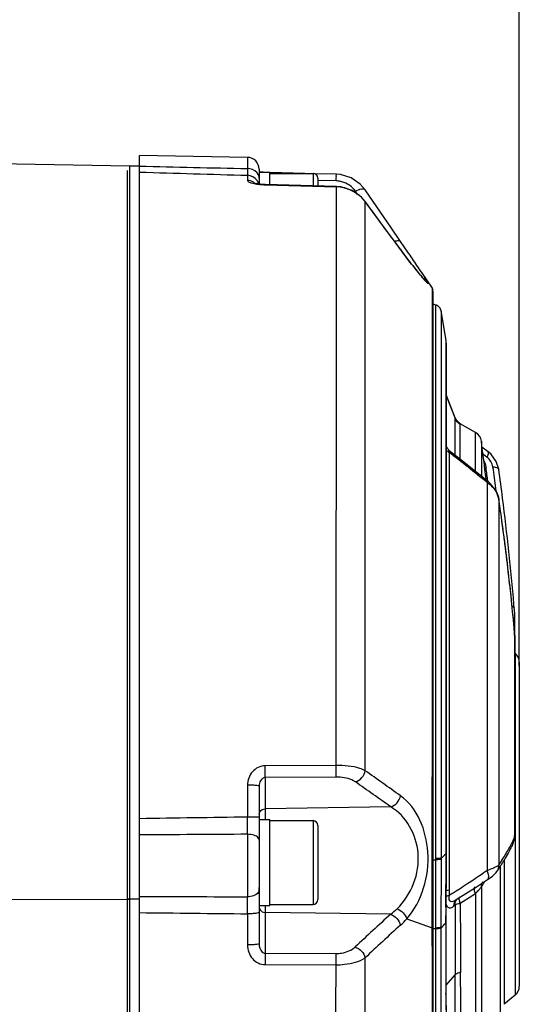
# Model space of a CAD drawing. Header units: millimetres. Extents: x 0 to 4205, y 0 to 2970.
# Tile 19 of 85: x 1271 to 1313, y 2337 to 2419. Entities that reach past the tile are written whole.
import ezdxf

# ---------------------------------------------------------------- set-up
doc = ezdxf.new("R2010")
doc.units = ezdxf.units.MM
doc.header["$LTSCALE"] = 231.275
doc.layers.get('0').update_dxf_attribs({"linetype": 'CONTINUOUS'})
for name, color, linetype in [('204101000011_DXF_DIMENSION', 7, 'CONTINUOUS'), ('304102000049DXF_CONTINUOUS_LINE', 7, 'CONTINUOUS'), ('304102000051DXF_CONTINUOUS_LINE', 7, 'CONTINUOUS'), ('304106000050DXF_CONTINUOUS_LINE', 7, 'CONTINUOUS'), ('501023000050DXF_CONTINUOUS_LINE', 7, 'CONTINUOUS'), ('604007000006DXF_CONTINUOUS_LINE', 7, 'CONTINUOUS')]:
    doc.layers.add(name, color=color, linetype=linetype)
doc.styles.get("Standard").update_dxf_attribs({"font": 'txt', "width": 0.7})
doc.dimstyles.new('DIMSTYLE_2', dxfattribs={"dimtxt": 35, "dimasz": 25, "dimexe": 4, "dimexo": 0.2, "dimgap": 1.75, "dimtad": 1, "dimdec": 1, "dimdsep": 46, "dimtxsty": 'Standard', "dimblk": '_FILLED', "dimblk1": '_FILLED', "dimblk2": '_FILLED', "dimcen": 0.09, "dimclrt": 5, "dimazin": 2, "dimtp": 0.01, "dimtm": 0.01, "dimtfac": 1, "dimtdec": 1, "dimtofl": 0, "dimtmove": 0, "dimatfit": 3, "dimldrblk": '_FILLED', "dimfxl": 0, "dimtolj": 1, "dimarcsym": 0})

# ---------------------------------------------------------------- blocks, each defined once
blk = doc.blocks.new('_FILLED')
at = {"color": 0, "linetype": 'ByBlock'}
blk.add_solid([(0, 0), (-1, 0.17), (-1, -0.17)], dxfattribs=at)
blk = doc.blocks.new('*D3')
at = {"layer": '204101000011_DXF_DIMENSION', "color": 2, "linetype": 'Continuous'}
for p, q in [((1075.791, 2364.189), (1075.791, 2558.723)), ((1312.855, 2364.893), (1312.855, 2558.723)), ((1075.791, 2538.723), (1194.323, 2538.723)), ((1312.855, 2538.723), (1194.323, 2538.723))]:
    blk.add_line(p, q, dxfattribs=at)
at = {"layer": '204101000011_DXF_DIMENSION', "color": 2, "linetype": 'Continuous', "xscale": 25, "yscale": 25, "zscale": 25, "rotation": 180}
blk.add_blockref('_FILLED', (1075.791, 2538.723), dxfattribs=at)
at = {"layer": '204101000011_DXF_DIMENSION', "color": 2, "linetype": 'Continuous', "xscale": 25, "yscale": 25, "zscale": 25}
blk.add_blockref('_FILLED', (1312.855, 2538.723), dxfattribs=at)

msp = doc.modelspace()

# ---------------------------------------------------------------- linework, layer by layer
at = {"layer": '304102000049DXF_CONTINUOUS_LINE', "color": 7, "linetype": 'Continuous'}
for p, q in [((1280.323, 2406.655), (1266.117, 2406.903)), ((1280.323, 2104.035), (1280.323, 2406.654))]:
    msp.add_line(p, q, dxfattribs=at)
at = {"layer": '304102000049DXF_CONTINUOUS_LINE', "color": 9, "linetype": 'Continuous'}
msp.add_line((1259.996, 2345.351), (1280.323, 2345.392), dxfattribs=at)
at = {"layer": '304102000051DXF_CONTINUOUS_LINE', "color": 7, "linetype": 'Continuous'}
for p, q in [((1281.123, 2344.27), (1281.123, 2407.554)), ((1290.14, 2407.397), (1281.123, 2407.554)), ((1291.123, 2406.397), (1291.123, 2405.167)), ((1291.377, 2406.158), (1291.123, 2406.172)), ((1291.468, 2406.154), (1291.377, 2406.158)), ((1294.944, 2406.054), (1292.025, 2406.137)), ((1297.568, 2405.98), (1295.749, 2406.031)), ((1297.915, 2405.95), (1297.568, 2405.979)), ((1297.569, 2404.955), (1291.626, 2405.126)), ((1299.974, 2404.685), (1299.564, 2405.162)), ((1299.954, 2403.746), (1299.675, 2404.069)), ((1300.951, 2403.263), (1299.974, 2404.685)), ((1300.901, 2402.464), (1299.954, 2403.745)), ((1303.238, 2399.918), (1302.94, 2400.355)), ((1303.153, 2399.399), (1302.918, 2399.718)), ((1303.403, 2399.064), (1303.153, 2399.399)), ((1305.589, 2396.449), (1304.71, 2397.762)), ((1305.653, 2396.281), (1305.63, 2396.37)), ((1305.657, 2395.543), (1305.657, 2396.227)), ((1305.657, 2393.807), (1305.657, 2395.543)), ((1306.749, 2392.095), (1306.319, 2394.572)), ((1306.776, 2383.381), (1306.776, 2391.762)), ((1306.776, 2391.215), (1306.776, 2391.762)), ((1306.776, 2387.48), (1306.776, 2389.447)), ((1307.495, 2385.637), (1306.776, 2387.48)), ((1307.566, 2385.491), (1307.495, 2385.637)), ((1307.713, 2385.3), (1307.566, 2385.491)), ((1307.927, 2385.134), (1307.713, 2385.3)), ((1309.195, 2384.402), (1307.927, 2385.134)), ((1306.776, 2382.738), (1306.776, 2383.381)), ((1306.776, 2369.361), (1306.776, 2382.738)), ((1306.934, 2382.919), (1306.925, 2382.929)), ((1307.004, 2382.855), (1306.934, 2382.919)), ((1307.974, 2382.1), (1307.003, 2382.855)), ((1310.265, 2382.779), (1309.733, 2383.182)), ((1310.471, 2382.603), (1310.265, 2382.779)), ((1305.657, 2362.63), (1305.658, 2381.839)), ((1309.348, 2381.019), (1307.974, 2382.1)), ((1310.284, 2380.273), (1309.348, 2381.019)), ((1311.14, 2378.859), (1310.919, 2379.517)), ((1306.776, 2365.721), (1306.776, 2369.361)), ((1312.431, 2369.718), (1312.406, 2370.014)), ((1312.495, 2351.399), (1312.495, 2368.555)), ((1312.464, 2367.615), (1312.431, 2368.048)), ((1312.486, 2367.212), (1312.464, 2367.615)), ((1312.494, 2366.868), (1312.486, 2367.212)), ((1306.776, 2361.783), (1306.776, 2365.721)), ((1312.855, 2365.188), (1312.855, 2338.121)), ((1305.655, 2348.785), (1305.657, 2362.581)), ((1305.657, 2362.581), (1305.657, 2362.63)), ((1306.776, 2349.231), (1306.776, 2361.783)), ((1291.123, 2354.856), (1291.123, 2341.68)), ((1312.492, 2351.147), (1312.495, 2351.399)), ((1312.339, 2350.071), (1312.34, 2350.074)), ((1305.654, 2343.053), (1305.655, 2348.785)), ((1306.775, 2348.67), (1306.776, 2349.231)), ((1306.768, 2347.586), (1306.775, 2348.67)), ((1306.759, 2346.723), (1306.768, 2347.586)), ((1310.92, 2347.611), (1310.984, 2347.698)), ((1310.984, 2347.698), (1310.987, 2347.702)), ((1306.751, 2345.87), (1306.759, 2346.723)), ((1307.591, 2345.358), (1309.183, 2346.381)), ((1309.183, 2346.381), (1310.201, 2347.037)), ((1306.744, 2345.199), (1306.751, 2345.87)), ((1306.738, 2344.346), (1306.744, 2345.199)), ((1307.591, 2345.358), (1307.592, 2345.359)), ((1307.591, 2345.358), (1307.592, 2345.359)), ((1306.734, 2343.451), (1306.736, 2344.038)), ((1306.736, 2344.038), (1306.738, 2344.346)), ((1305.745, 2290.91), (1305.654, 2343.052)), ((1306.736, 2341.561), (1306.734, 2343.451)), ((1306.782, 2333.396), (1306.751, 2337.505)), ((1312.497, 2337.355), (1311.603, 2336.604))]:
    msp.add_line(p, q, dxfattribs=at)
at = {"layer": '304102000051DXF_CONTINUOUS_LINE', "color": 9, "linetype": 'Continuous'}
for p, q in [((1290.14, 2407.397), (1290.14, 2406.453)), ((1290.151, 2405.895), (1290.151, 2405.468)), ((1291.626, 2405.126), (1291.625, 2405.103)), ((1291.625, 2405.103), (1297.568, 2404.932)), ((1297.557, 2405.425), (1296.018, 2405.468)), ((1297.569, 2404.955), (1297.568, 2404.932)), ((1297.569, 2399.233), (1297.568, 2404.932)), ((1299.347, 2404.302), (1299.168, 2404.563)), ((1299.954, 2403.745), (1299.983, 2403.692)), ((1299.982, 2356.132), (1299.983, 2403.692)), ((1297.565, 2356.573), (1297.569, 2399.233)), ((1302.913, 2399.715), (1302.943, 2399.674)), ((1302.918, 2399.718), (1302.943, 2399.674)), ((1305.59, 2396.082), (1305.589, 2396.449)), ((1305.589, 2362.706), (1305.59, 2396.082)), ((1305.853, 2395.053), (1305.853, 2389.32)), ((1306.319, 2394.572), (1306.319, 2389.18)), ((1306.748, 2391.664), (1306.749, 2392.094)), ((1306.749, 2383.111), (1306.748, 2391.664)), ((1305.853, 2389.32), (1305.853, 2389.272)), ((1305.853, 2389.272), (1305.853, 2375.824)), ((1306.319, 2389.18), (1306.319, 2348.817)), ((1306.776, 2387.41), (1307.495, 2385.57)), ((1307.495, 2385.57), (1307.495, 2385.637)), ((1307.495, 2382.473), (1307.495, 2385.57)), ((1307.927, 2385.068), (1307.927, 2385.134)), ((1307.927, 2382.137), (1307.927, 2385.068)), ((1309.195, 2381.139), (1309.195, 2384.402)), ((1309.687, 2383.664), (1309.687, 2380.749)), ((1306.749, 2382.855), (1306.749, 2383.111)), ((1306.749, 2369.361), (1306.749, 2382.855)), ((1306.994, 2382.738), (1306.994, 2365.721)), ((1310.006, 2382.437), (1309.789, 2382.602)), ((1310.159, 2382.32), (1310.006, 2382.437)), ((1310.686, 2381.266), (1310.651, 2381.527)), ((1310.159, 2380.222), (1310.159, 2347.779)), ((1311.14, 2378.859), (1311.142, 2378.822)), ((1311.142, 2378.822), (1311.142, 2348.237)), ((1305.853, 2375.824), (1305.853, 2362.725)), ((1306.749, 2366.07), (1306.749, 2369.361)), ((1312.39, 2368.471), (1312.432, 2368.022)), ((1312.431, 2368.048), (1312.432, 2368.022)), ((1312.495, 2366.826), (1312.492, 2366.887)), ((1312.492, 2366.887), (1312.492, 2351.398)), ((1306.748, 2349.212), (1306.749, 2366.07)), ((1306.994, 2365.721), (1306.994, 2365.586)), ((1306.994, 2365.586), (1306.994, 2350.262)), ((1312.497, 2365.954), (1312.497, 2337.355)), ((1305.587, 2348.59), (1305.589, 2362.706)), ((1305.853, 2362.725), (1305.853, 2349.65)), ((1297.565, 2356.573), (1291.625, 2356.54)), ((1297.555, 2355.587), (1291.614, 2355.555)), ((1291.614, 2355.555), (1291.614, 2352.055)), ((1290.151, 2354.915), (1290.151, 2352.248)), ((1302.12, 2353.105), (1291.614, 2352.941)), ((1312.495, 2351.399), (1312.492, 2351.398)), ((1290.14, 2350.817), (1290.14, 2345.593)), ((1305.853, 2349.65), (1305.853, 2348.785)), ((1306.994, 2350.262), (1306.994, 2347.707)), ((1305.853, 2348.785), (1305.853, 2348.686)), ((1306.319, 2348.817), (1306.319, 2348.719)), ((1305.585, 2343.053), (1305.587, 2348.59)), ((1305.853, 2348.605), (1305.847, 2343.052)), ((1305.853, 2348.686), (1305.853, 2348.605)), ((1311.248, 2348.117), (1311.248, 2335.902)), ((1311.603, 2348.698), (1311.603, 2336.605)), ((1306.736, 2347.008), (1306.739, 2347.281)), ((1306.994, 2347.707), (1306.994, 2346.412)), ((1310.159, 2347.779), (1309.848, 2347.574)), ((1306.729, 2346.268), (1306.736, 2347.008)), ((1306.994, 2346.412), (1306.995, 2345.699)), ((1309.687, 2346.422), (1309.687, 2323.994)), ((1306.722, 2345.498), (1306.723, 2345.546)), ((1306.723, 2345.546), (1306.729, 2346.268)), ((1307.256, 2345.87), (1306.995, 2345.699)), ((1308.147, 2345.2), (1309.195, 2345.86)), ((1309.195, 2345.86), (1309.195, 2323.585)), ((1291.614, 2344.855), (1291.614, 2340.866)), ((1307.391, 2344.829), (1307.494, 2344.921)), ((1307.927, 2345.062), (1308.147, 2345.2)), ((1290.151, 2344.17), (1290.151, 2341.565)), ((1302.11, 2344.13), (1291.614, 2344.283)), ((1306.711, 2343.687), (1306.712, 2343.98)), ((1306.712, 2343.98), (1306.712, 2344.038)), ((1303.456, 2343.75), (1305.585, 2343.01)), ((1305.586, 2342.665), (1305.585, 2343.053)), ((1305.847, 2343.052), (1305.847, 2342.957)), ((1306.307, 2343.069), (1306.307, 2342.995)), ((1306.307, 2342.995), (1306.309, 2337.588)), ((1306.71, 2343.392), (1306.711, 2343.687)), ((1306.71, 2343.343), (1306.71, 2343.392)), ((1305.847, 2342.957), (1305.847, 2342.898)), ((1305.847, 2342.898), (1305.847, 2342.709)), ((1305.847, 2342.709), (1305.847, 2337.588)), ((1291.614, 2340.866), (1297.516, 2340.853)), ((1291.625, 2339.919), (1297.527, 2339.906)), ((1299.873, 2260.251), (1299.976, 2340.496)), ((1306.748, 2338.21), (1307.502, 2339.063)), ((1305.847, 2337.588), (1305.847, 2337.538)), ((1306.309, 2337.588), (1306.309, 2337.538)), ((1306.726, 2337.436), (1306.726, 2337.505))]:
    msp.add_line(p, q, dxfattribs=at)
at = {"layer": '304102000051DXF_CONTINUOUS_LINE', "color": 7, "linetype": 'Continuous'}
for points in [[(1299.564, 2405.162), (1298.799, 2405.684), (1297.915, 2405.95)], [(1291.626, 2405.126), (1291.376, 2405.139), (1291.031, 2405.178), (1290.798, 2405.223), (1290.721, 2405.244)], [(1299.675, 2404.069), (1298.883, 2404.632), (1297.945, 2404.922), (1297.569, 2404.955)], [(1302.935, 2400.364), (1302.125, 2401.55), (1300.951, 2403.263)], [(1302.918, 2399.718), (1302.075, 2400.868), (1300.901, 2402.464)], [(1304.066, 2398.204), (1303.861, 2398.466), (1303.639, 2398.753), (1303.403, 2399.064)], [(1304.984, 2397.12), (1304.983, 2397.121), (1304.956, 2397.148), (1304.897, 2397.21), (1304.811, 2397.304), (1304.703, 2397.427), (1304.573, 2397.58), (1304.423, 2397.761), (1304.254, 2397.969), (1304.066, 2398.204)], [(1305.853, 2395.053), (1305.675, 2395.13), (1305.657, 2395.15)], [(1306.319, 2394.572), (1306.306, 2394.63), (1306.235, 2394.787), (1306.113, 2394.927), (1305.94, 2395.028), (1305.853, 2395.053)], [(1305.658, 2381.839), (1305.658, 2386.823), (1305.657, 2393.807)], [(1306.776, 2391.762), (1306.757, 2392.04), (1306.749, 2392.094)], [(1311.142, 2381.326), (1310.931, 2381.987), (1310.471, 2382.603)], [(1310.919, 2379.517), (1310.462, 2380.117), (1310.284, 2380.273)], [(1312.495, 2368.555), (1312.489, 2368.825), (1312.47, 2369.183), (1312.441, 2369.597), (1312.431, 2369.718)], [(1312.34, 2350.074), (1312.399, 2350.229), (1312.443, 2350.422), (1312.467, 2350.622)], [(1312.467, 2350.622), (1312.483, 2350.865), (1312.492, 2351.147)], [(1310.201, 2347.037), (1310.41, 2347.177), (1310.606, 2347.318), (1310.768, 2347.452), (1310.92, 2347.611)], [(1306.751, 2337.505), (1306.743, 2339.247), (1306.736, 2341.561)]]:
    msp.add_lwpolyline(points, dxfattribs=at)
for centre, radius, start, end in [((1290.123, 2406.397), 1, 359.99803, 88.99995), ((1308.695, 2383.536), 1, 7.35613, 60), ((1061.745, 2351.655), 250, 6.62934, 7.35613), ((1079.972, 2349.726), 233.319, 7.1827, 7.78395), ((1109.691, 2349.333), 203.601, 5.27421, 8.33845), ((1083.473, 2350.15), 229.793, 4.95889, 7.1868), ((1311.855, 2365.188), 1, 0.00033, 50.00022), ((1289.54, 2361.781), 25.655, 326.71805, 327.931), ((1291.309, 2360.669), 23.565, 327.93917, 328.59112), ((1292.213, 2360.115), 22.505, 328.59316, 328.98432), ((1311.855, 2338.121), 1, 309.99978, 359.99967)]:
    msp.add_arc(centre, radius, start, end, dxfattribs=at)
at = {"layer": '304102000051DXF_CONTINUOUS_LINE', "color": 9, "linetype": 'Continuous'}
for centre, radius, start, end in [((1290.314, 2405.564), 0.833, 40.80702, 43.3706), ((1290.346, 2405.591), 0.79, 35.18968, 40.83333), ((1290.138, 2404.477), 0.987, 52.74068, 59.48076), ((1291.808, 2411.471), 6.37, 266.29321, 268.35101), ((1297.499, 2403.374), 2.052, 86.1896, 88.3873), ((1297.476, 2401.677), 3.256, 77.22794, 88.37427), ((1297.497, 2403.344), 2.082, 75.34066, 86.18263), ((1297.488, 2401.736), 3.196, 71.94662, 77.21551), ((1297.583, 2401.923), 2.985, 49.72324, 57.82447), ((1297.63, 2401.981), 2.911, 48.38243, 49.69019), ((1297.668, 2402.021), 2.855, 36.97653, 48.41774), ((1297.752, 2402.088), 2.748, 35.70757, 36.91323), ((532.325, 1835.133), 955.279, 36.228867, 36.525144), ((1307.319, 2383.413), 0.748, 223.05255, 231.8596), ((1307.35, 2383.452), 0.798, 231.85722, 239.49695), ((1307.364, 2383.475), 0.825, 239.46793, 243.33927), ((1155.862, 2189.363), 245.428, 51.04677, 51.99075), ((1080.295, 2350.158), 231.905, 7.4735, 7.75367), ((1080.426, 2350.056), 232.366, 7.28538, 7.71883), ((1308.767, 2378.072), 2.561, 55.68184, 57.08298), ((1105.981, 2348.775), 207.35, 8.1195, 8.33213), ((1107.313, 2348.963), 206.005, 7.53963, 8.1199), ((1108.863, 2349.17), 204.441, 7.19464, 7.53933), ((1110.724, 2349.402), 202.566, 6.41917, 7.1953), ((1112.507, 2349.605), 200.771, 6.11607, 6.41846), ((1114.196, 2349.784), 199.073, 5.38617, 6.11667), ((1311.7, 2368.563), 0.795, 335.36168, 340.67922), ((1296.903, 2366.603), 15.593, 2.9957, 5.21839), ((823.531, 1684.919), 823.124, 54.379093, 54.631468), ((732.235, 1548.989), 985.582, 54.674428, 54.884605), ((995.1, 2353.658), 295.054, 359.44815, 359.72604), ((1299.533, 2356.601), 14.272, 332.81268, 334.66276), ((1294.268, 2359.456), 20.261, 327.92663, 331.00779), ((1297.601, 2357.593), 16.444, 331.0576, 332.8134), ((1293.52, 2363.151), 19.217, 311.7618, 312.64772), ((1294.118, 2362.501), 18.334, 312.64776, 313.54205), ((1130.324, 2349.224), 176.424, 359.74529, 359.99604), ((1060.146, 2349.538), 246.603, 359.60855, 359.74485), ((1290.501, 2361.788), 24.692, 326.71642, 327.98373), ((750.39, 3195.893), 1016.188, 303.22955, 303.404444), ((1289.117, 2359.889), 24.586, 326.78729, 327.79213), ((1310.444, 2346.429), 0.756, 146.8037, 154.03971), ((1290.426, 2359.061), 23.037, 327.79935, 328.14543), ((1060.45, 2343.216), 229.702, 0.23784, 0.59275), ((1546.152, 2343.026), 239.443, 179.59194, 179.75775), ((2911.193, 2344.061), 1603.699, 179.969274, 180.178579), ((1308.121, 2344.998), 0.62, 131.55489, 139.82604), ((2159.96, 2345.311), 852.034, 180.016775, 180.406418), ((1394.57, 2241.076), 138.452, 131.89841, 133.56607), ((1393.324, 2241.94), 135.747, 131.75386, 133.44538), ((1293.749, 2356.173), 18.203, 313.6198, 315.40079), ((2432.868, 2343.49), 1126.157, 180.007466, 180.304489), ((-71478.262, 2168.703), 72784.056, 0.01458301, 0.13694388), ((23072.87, 2208.805), 21775.739, 179.6550477, 179.8631801), ((2317.568, 2342.907), 1010.857, 180.310107, 180.475899)]:
    msp.add_arc(centre, radius, start, end, dxfattribs=at)
for points in [[(1281.123, 2406.667), (1284.129, 2406.595), (1287.135, 2406.524), (1290.14, 2406.453)], [(1290.919, 2406.135), (1290.727, 2406.339), (1290.421, 2406.449), (1290.14, 2406.453)], [(1281.123, 2406.162), (1284.132, 2406.073), (1287.142, 2405.984), (1290.151, 2405.895)], [(1290.949, 2405.464), (1290.777, 2405.713), (1290.453, 2405.887), (1290.151, 2405.895)], [(1291.123, 2405.648), (1291.123, 2405.788), (1291.072, 2405.932), (1290.992, 2406.046)], [(1290.639, 2405.327), (1290.493, 2405.413), (1290.32, 2405.463), (1290.151, 2405.468)], [(1291.082, 2405.184), (1291.053, 2405.283), (1291.007, 2405.379), (1290.949, 2405.464)], [(1299.168, 2404.563), (1298.904, 2404.945), (1298.473, 2405.24), (1298.024, 2405.358)], [(1298.479, 2404.774), (1298.722, 2404.695), (1298.957, 2404.586), (1299.173, 2404.45)], [(1307.927, 2385.068), (1307.736, 2385.178), (1307.576, 2385.364), (1307.495, 2385.57)], [(1309.852, 2382.112), (1309.924, 2381.982), (1309.983, 2381.844), (1310.025, 2381.701)], [(1310.025, 2381.701), (1310.05, 2381.617), (1310.069, 2381.532), (1310.08, 2381.445)], [(1310.651, 2381.527), (1310.609, 2381.836), (1310.407, 2382.132), (1310.159, 2382.32)], [(1309.893, 2381.471), (1309.955, 2381.457), (1310.018, 2381.449), (1310.08, 2381.445)], [(1310.211, 2380.187), (1310.367, 2380.081), (1310.512, 2379.957), (1310.64, 2379.818)], [(1310.64, 2379.818), (1310.891, 2379.544), (1311.087, 2379.19), (1311.142, 2378.822)], [(1312.451, 2368.299), (1312.479, 2368.381), (1312.494, 2368.469), (1312.495, 2368.555)], [(1299.166, 2355.19), (1299.565, 2355.306), (1299.908, 2355.723), (1299.983, 2356.132)], [(1302.12, 2353.105), (1302.514, 2353.219), (1302.854, 2353.625), (1302.934, 2354.027)], [(1291.123, 2352.493), (1291.123, 2352.645), (1291.233, 2352.807), (1291.368, 2352.878)], [(1291.368, 2352.878), (1291.443, 2352.918), (1291.53, 2352.939), (1291.614, 2352.941)], [(1290.151, 2352.248), (1287.142, 2352.207), (1284.132, 2352.165), (1281.123, 2352.119)], [(1290.14, 2350.817), (1287.135, 2350.8), (1284.129, 2350.781), (1281.123, 2350.761)], [(1312.34, 2350.074), (1312.401, 2350.204), (1312.433, 2350.35), (1312.432, 2350.493)], [(1305.645, 2348.679), (1305.714, 2348.683), (1305.784, 2348.685), (1305.853, 2348.686)], [(1306.319, 2348.718), (1306.319, 2346.835), (1306.307, 2344.952), (1306.307, 2343.069)], [(1310.64, 2347.965), (1310.481, 2347.899), (1310.321, 2347.837), (1310.159, 2347.779)], [(1310.843, 2348.056), (1310.776, 2348.024), (1310.708, 2347.994), (1310.64, 2347.965)], [(1310.987, 2347.702), (1311.089, 2347.858), (1311.145, 2348.052), (1311.142, 2348.237)], [(1306.739, 2347.281), (1306.74, 2347.472), (1306.742, 2347.662), (1306.743, 2347.853)], [(1309.687, 2346.422), (1309.686, 2346.538), (1309.713, 2346.656), (1309.764, 2346.76)], [(1281.123, 2345.62), (1284.129, 2345.609), (1287.135, 2345.6), (1290.14, 2345.593)], [(1306.716, 2344.731), (1306.718, 2344.987), (1306.72, 2345.242), (1306.722, 2345.498)], [(1306.751, 2346.133), (1306.831, 2346.15), (1306.913, 2346.16), (1306.994, 2346.167)], [(1306.85, 2345.68), (1306.898, 2345.688), (1306.946, 2345.694), (1306.995, 2345.699)], [(1309.195, 2345.86), (1309.287, 2345.956), (1309.378, 2346.053), (1309.466, 2346.152)], [(1291.123, 2344.699), (1291.123, 2344.555), (1291.238, 2344.405), (1291.368, 2344.341)], [(1306.742, 2344.955), (1306.772, 2344.873), (1306.814, 2344.79), (1306.879, 2344.731)], [(1307.069, 2345.219), (1307.225, 2345.129), (1307.439, 2345.261), (1307.591, 2345.358)], [(1307.391, 2344.829), (1307.381, 2345.023), (1307.461, 2345.242), (1307.606, 2345.371)], [(1307.494, 2344.921), (1307.485, 2345.088), (1307.539, 2345.27), (1307.647, 2345.398)], [(1307.767, 2345.023), (1307.82, 2345.037), (1307.873, 2345.05), (1307.927, 2345.062)], [(1281.123, 2344.27), (1284.132, 2344.234), (1287.142, 2344.201), (1290.151, 2344.17)], [(1291.368, 2344.341), (1291.444, 2344.304), (1291.53, 2344.284), (1291.614, 2344.283)], [(1302.11, 2344.13), (1302.297, 2344.27), (1302.475, 2344.424), (1302.642, 2344.586)], [(1302.11, 2344.13), (1302.497, 2343.994), (1302.839, 2343.61), (1302.926, 2343.209)], [(1302.642, 2344.587), (1303.004, 2344.444), (1303.34, 2344.121), (1303.456, 2343.75)], [(1302.926, 2343.209), (1303.114, 2343.377), (1303.291, 2343.559), (1303.456, 2343.75)], [(1305.665, 2342.928), (1305.726, 2342.939), (1305.787, 2342.948), (1305.847, 2342.957)], [(1299.15, 2341.396), (1299.536, 2341.268), (1299.884, 2340.893), (1299.976, 2340.496)]]:
    msp.add_open_spline(points, degree=3, dxfattribs=at)
for points, knots in [([(1290.14, 2406.453), (1290.141, 2406.385), (1290.145, 2406.2), (1290.147, 2406.014), (1290.151, 2405.895)], [0, 0, 0, 0, 0.363144, 1, 1, 1, 1]), ([(1297.557, 2405.425), (1297.559, 2405.501), (1297.558, 2405.632), (1297.576, 2405.816), (1297.552, 2405.904), (1297.58, 2405.976), (1297.568, 2405.98)], [0, 0, 0, 0, 0.410583, 0.729619, 0.93095, 1, 1, 1, 1]), ([(1290.151, 2405.468), (1290.151, 2405.423), (1290.277, 2405.322), (1290.679, 2405.191), (1291.089, 2405.134), (1291.396, 2405.114)], [0, 0, 0, 0, 0.101141, 0.304579, 1, 1, 1, 1]), ([(1299.168, 2404.563), (1299.327, 2404.65), (1299.562, 2404.77), (1299.916, 2404.768), (1299.974, 2404.685)], [0, 0, 0, 0, 0.642749, 1, 1, 1, 1]), ([(1302.439, 2400.384), (1302.495, 2400.403), (1302.648, 2400.448), (1302.872, 2400.455), (1302.935, 2400.364)], [0, 0, 0, 0, 0.348761, 1, 1, 1, 1]), ([(1306.989, 2382.869), (1306.97, 2382.905), (1306.907, 2383.021), (1306.84, 2383.139), (1306.776, 2383.206)], [0, 0, 0, 0, 0.303507, 1, 1, 1, 1]), ([(1307.004, 2382.855), (1306.993, 2382.863), (1306.942, 2382.878), (1306.966, 2382.822), (1306.972, 2382.802)], [0, 0, 0, 0, 0.38816, 1, 1, 1, 1]), ([(1306.972, 2382.802), (1306.975, 2382.792), (1306.982, 2382.77), (1306.99, 2382.749), (1306.994, 2382.738)], [0, 0, 0, 0, 0.471598, 1, 1, 1, 1]), ([(1310.159, 2382.32), (1310.21, 2382.417), (1310.276, 2382.543), (1310.307, 2382.747), (1310.265, 2382.779)], [0, 0, 0, 0, 0.674402, 1, 1, 1, 1]), ([(1310.651, 2381.527), (1310.717, 2381.523), (1310.88, 2381.504), (1311.126, 2381.439), (1311.142, 2381.326)], [0, 0, 0, 0, 0.364693, 1, 1, 1, 1]), ([(1310.284, 2380.273), (1310.272, 2380.283), (1310.218, 2380.266), (1310.184, 2380.241), (1310.159, 2380.222)], [0, 0, 0, 0, 0.327468, 1, 1, 1, 1]), ([(1312.254, 2369.892), (1312.279, 2369.881), (1312.353, 2369.845), (1312.426, 2369.775), (1312.431, 2369.718)], [0, 0, 0, 0, 0.323706, 1, 1, 1, 1]), ([(1312.475, 2367.418), (1312.478, 2367.367), (1312.486, 2367.19), (1312.492, 2367.013), (1312.492, 2366.887)], [0, 0, 0, 0, 0.288683, 1, 1, 1, 1]), ([(1291.625, 2356.54), (1291.231, 2356.538), (1290.416, 2356.142), (1290.151, 2355.313), (1290.151, 2354.915)], [0, 0, 0, 0, 0.497891, 1, 1, 1, 1]), ([(1291.614, 2355.555), (1291.617, 2355.612), (1291.627, 2355.941), (1291.627, 2356.269), (1291.625, 2356.54)], [0, 0, 0, 0, 0.174011, 1, 1, 1, 1]), ([(1297.555, 2355.587), (1297.558, 2355.644), (1297.567, 2355.973), (1297.567, 2356.302), (1297.565, 2356.573)], [0, 0, 0, 0, 0.174003, 1, 1, 1, 1]), ([(1299.982, 2356.132), (1299.836, 2356.208), (1299.062, 2356.5), (1298.223, 2356.575), (1297.565, 2356.573)], [0, 0, 0, 0, 0.200182, 1, 1, 1, 1]), ([(1291.614, 2355.555), (1291.459, 2355.558), (1291.17, 2355.317), (1291.123, 2355.007), (1291.123, 2354.856)], [0, 0, 0, 0, 0.507156, 1, 1, 1, 1]), ([(1299.166, 2355.19), (1299.073, 2355.256), (1298.574, 2355.516), (1297.998, 2355.59), (1297.555, 2355.587)], [0, 0, 0, 0, 0.205467, 1, 1, 1, 1]), ([(1291.123, 2354.856), (1291.123, 2354.882), (1290.976, 2354.872), (1290.822, 2354.909), (1290.498, 2354.909), (1290.275, 2354.915), (1290.151, 2354.915)], [0, 0, 0, 0, 0.078839, 0.294138, 0.617494, 1, 1, 1, 1]), ([(1303.456, 2343.75), (1304.721, 2345.235), (1305.916, 2349.095), (1304.348, 2353.014), (1302.934, 2354.027)], [0, 0, 0, 0, 0.528703, 1, 1, 1, 1]), ([(1302.642, 2344.586), (1303.832, 2345.743), (1305.203, 2349.1), (1303.406, 2352.344), (1302.12, 2353.105)], [0, 0, 0, 0, 0.526133, 1, 1, 1, 1]), ([(1290.994, 2352.242), (1290.942, 2352.243), (1290.661, 2352.247), (1290.381, 2352.248), (1290.151, 2352.248)], [0, 0, 0, 0, 0.182314, 1, 1, 1, 1]), ([(1291.123, 2352.237), (1291.123, 2352.248), (1291.053, 2352.227), (1291.026, 2352.242), (1290.994, 2352.242)], [0, 0, 0, 0, 0.256345, 1, 1, 1, 1]), ([(1312.492, 2351.398), (1312.492, 2351.201), (1312.47, 2350.905), (1312.477, 2350.588), (1312.432, 2350.493)], [0, 0, 0, 0, 0.653307, 1, 1, 1, 1]), ([(1291.123, 2350.329), (1291.123, 2350.395), (1291.022, 2350.597), (1290.648, 2350.769), (1290.325, 2350.815), (1290.14, 2350.817)], [0, 0, 0, 0, 0.169436, 0.528367, 1, 1, 1, 1]), ([(1306.319, 2348.817), (1306.301, 2348.81), (1306.145, 2348.791), (1305.99, 2348.787), (1305.853, 2348.785)], [0, 0, 0, 0, 0.123201, 1, 1, 1, 1]), ([(1306.748, 2349.302), (1306.755, 2349.305), (1306.766, 2349.308), (1306.776, 2349.317), (1306.776, 2349.321)], [0, 0, 0, 0, 0.65743, 1, 1, 1, 1]), ([(1306.748, 2349.212), (1306.756, 2349.214), (1306.766, 2349.218), (1306.776, 2349.227), (1306.776, 2349.231)], [0, 0, 0, 0, 0.655788, 1, 1, 1, 1]), ([(1305.587, 2348.59), (1305.598, 2348.591), (1305.618, 2348.593), (1305.639, 2348.596), (1305.648, 2348.598)], [0, 0, 0, 0, 0.545005, 1, 1, 1, 1]), ([(1305.648, 2348.598), (1305.653, 2348.599), (1305.665, 2348.596), (1305.662, 2348.605), (1305.66, 2348.605)], [0, 0, 0, 0, 0.774249, 1, 1, 1, 1]), ([(1306.319, 2348.718), (1306.301, 2348.712), (1306.145, 2348.692), (1305.99, 2348.688), (1305.853, 2348.686)], [0, 0, 0, 0, 0.123224, 1, 1, 1, 1]), ([(1311.142, 2348.237), (1311.131, 2348.224), (1311.039, 2348.148), (1310.932, 2348.098), (1310.843, 2348.056)], [0, 0, 0, 0, 0.15541, 1, 1, 1, 1]), ([(1310.201, 2347.037), (1310.236, 2347.06), (1310.377, 2347.3), (1310.249, 2347.581), (1310.159, 2347.779)], [0, 0, 0, 0, 0.161539, 1, 1, 1, 1]), ([(1306.736, 2347.008), (1306.744, 2347.013), (1306.756, 2347.023), (1306.763, 2347.038), (1306.763, 2347.045)], [0, 0, 0, 0, 0.575464, 1, 1, 1, 1]), ([(1309.195, 2345.86), (1309.175, 2345.907), (1309.119, 2346.057), (1309.075, 2346.232), (1309.111, 2346.338)], [0, 0, 0, 0, 0.315129, 1, 1, 1, 1]), ([(1309.111, 2346.338), (1309.116, 2346.353), (1309.129, 2346.381), (1309.152, 2346.403), (1309.164, 2346.411)], [0, 0, 0, 0, 0.527733, 1, 1, 1, 1]), ([(1309.466, 2346.152), (1309.492, 2346.181), (1309.568, 2346.269), (1309.648, 2346.355), (1309.687, 2346.422)], [0, 0, 0, 0, 0.333725, 1, 1, 1, 1]), ([(1291.123, 2346.184), (1291.123, 2346.105), (1290.963, 2345.703), (1290.467, 2345.596), (1290.14, 2345.593)], [0, 0, 0, 0, 0.193923, 1, 1, 1, 1]), ([(1306.722, 2345.498), (1306.729, 2345.505), (1306.742, 2345.519), (1306.747, 2345.538), (1306.747, 2345.546)], [0, 0, 0, 0, 0.548393, 1, 1, 1, 1]), ([(1306.747, 2345.66), (1306.763, 2345.664), (1306.797, 2345.671), (1306.832, 2345.677), (1306.85, 2345.68)], [0, 0, 0, 0, 0.473977, 1, 1, 1, 1]), ([(1306.995, 2345.699), (1306.983, 2345.647), (1306.953, 2345.493), (1306.97, 2345.275), (1307.069, 2345.219)], [0, 0, 0, 0, 0.316935, 1, 1, 1, 1]), ([(1307.927, 2345.062), (1307.907, 2345.107), (1307.854, 2345.252), (1307.812, 2345.418), (1307.843, 2345.522)], [0, 0, 0, 0, 0.313266, 1, 1, 1, 1]), ([(1307.843, 2345.522), (1307.847, 2345.538), (1307.86, 2345.568), (1307.883, 2345.591), (1307.896, 2345.599)], [0, 0, 0, 0, 0.531851, 1, 1, 1, 1]), ([(1306.879, 2344.731), (1306.943, 2344.674), (1307.162, 2344.636), (1307.316, 2344.762), (1307.391, 2344.829)], [0, 0, 0, 0, 0.459387, 1, 1, 1, 1]), ([(1307.494, 2344.921), (1307.51, 2344.931), (1307.598, 2344.974), (1307.691, 2345.003), (1307.767, 2345.023)], [0, 0, 0, 0, 0.193062, 1, 1, 1, 1]), ([(1291.123, 2344.286), (1291.123, 2344.258), (1290.987, 2344.229), (1290.818, 2344.197), (1290.501, 2344.176), (1290.275, 2344.17), (1290.151, 2344.17)], [0, 0, 0, 0, 0.086703, 0.301856, 0.622044, 1, 1, 1, 1]), ([(1306.712, 2343.98), (1306.719, 2343.989), (1306.731, 2344.007), (1306.736, 2344.028), (1306.736, 2344.038)], [0, 0, 0, 0, 0.533974, 1, 1, 1, 1]), ([(1305.585, 2343.01), (1305.596, 2343.013), (1305.617, 2343.019), (1305.637, 2343.027), (1305.646, 2343.031)], [0, 0, 0, 0, 0.538063, 1, 1, 1, 1]), ([(1305.646, 2343.031), (1305.652, 2343.034), (1305.663, 2343.038), (1305.661, 2343.051), (1305.659, 2343.053)], [0, 0, 0, 0, 0.623956, 1, 1, 1, 1]), ([(1306.307, 2343.069), (1306.271, 2343.026), (1306.097, 2342.996), (1305.949, 2342.976), (1305.847, 2342.971)], [0, 0, 0, 0, 0.354182, 1, 1, 1, 1]), ([(1306.307, 2342.995), (1306.271, 2342.952), (1306.097, 2342.923), (1305.949, 2342.902), (1305.847, 2342.898)], [0, 0, 0, 0, 0.354213, 1, 1, 1, 1]), ([(1306.71, 2343.392), (1306.717, 2343.401), (1306.729, 2343.419), (1306.734, 2343.441), (1306.734, 2343.451)], [0, 0, 0, 0, 0.533196, 1, 1, 1, 1]), ([(1306.71, 2343.346), (1306.717, 2343.355), (1306.729, 2343.372), (1306.734, 2343.393), (1306.734, 2343.403)], [0, 0, 0, 0, 0.534853, 1, 1, 1, 1]), ([(1305.586, 2342.665), (1305.606, 2342.671), (1305.629, 2342.669), (1305.666, 2342.704), (1305.659, 2342.709)], [0, 0, 0, 0, 0.70412, 1, 1, 1, 1]), ([(1291.123, 2341.68), (1291.123, 2341.652), (1290.987, 2341.624), (1290.818, 2341.592), (1290.501, 2341.572), (1290.275, 2341.566), (1290.151, 2341.565)], [0, 0, 0, 0, 0.086443, 0.301598, 0.62189, 1, 1, 1, 1]), ([(1290.151, 2341.565), (1290.151, 2341.165), (1290.41, 2340.332), (1291.228, 2339.92), (1291.625, 2339.919)], [0, 0, 0, 0, 0.501792, 1, 1, 1, 1]), ([(1291.123, 2341.68), (1291.123, 2341.431), (1291.19, 2341.039), (1291.524, 2340.864), (1291.614, 2340.866)], [0, 0, 0, 0, 0.735113, 1, 1, 1, 1]), ([(1297.516, 2340.853), (1297.682, 2340.853), (1298.258, 2340.896), (1298.849, 2341.11), (1299.15, 2341.396)], [0, 0, 0, 0, 0.285429, 1, 1, 1, 1]), ([(1291.614, 2340.866), (1291.617, 2340.806), (1291.625, 2340.49), (1291.626, 2340.175), (1291.625, 2339.919)], [0, 0, 0, 0, 0.191501, 1, 1, 1, 1]), ([(1297.516, 2340.853), (1297.519, 2340.793), (1297.527, 2340.477), (1297.528, 2340.162), (1297.527, 2339.906)], [0, 0, 0, 0, 0.191527, 1, 1, 1, 1]), ([(1297.527, 2339.906), (1297.771, 2339.906), (1298.61, 2339.953), (1299.482, 2340.154), (1299.976, 2340.496)], [0, 0, 0, 0, 0.2889, 1, 1, 1, 1]), ([(1307.948, 2339.268), (1307.899, 2339.257), (1307.741, 2339.214), (1307.579, 2339.147), (1307.502, 2339.063)], [0, 0, 0, 0, 0.307025, 1, 1, 1, 1]), ([(1307.576, 2322.825), (1307.565, 2323.9), (1307.531, 2329.313), (1307.511, 2334.725), (1307.502, 2339.063)], [0, 0, 0, 0, 0.198695, 1, 1, 1, 1]), ([(1308.071, 2323.482), (1308.059, 2324.522), (1308.015, 2329.784), (1307.975, 2335.046), (1307.948, 2339.268)], [0, 0, 0, 0, 0.197796, 1, 1, 1, 1]), ([(1305.847, 2337.538), (1305.847, 2333.03), (1305.848, 2314.932), (1305.852, 2296.834), (1305.856, 2283.244)], [0, 0, 0, 0, 0.249106, 1, 1, 1, 1]), ([(1306.309, 2337.538), (1306.311, 2333.035), (1306.32, 2314.959), (1306.331, 2296.884), (1306.341, 2283.311)], [0, 0, 0, 0, 0.249107, 1, 1, 1, 1]), ([(1306.726, 2337.436), (1306.734, 2337.447), (1306.747, 2337.468), (1306.751, 2337.493), (1306.751, 2337.505)], [0, 0, 0, 0, 0.527912, 1, 1, 1, 1])]:
    msp.add_open_spline(points, degree=3, knots=knots, dxfattribs=at)
at = {"layer": '304102000051DXF_CONTINUOUS_LINE', "color": 7, "linetype": 'Continuous'}
msp.add_open_spline([(1303.725, 2399.208), (1303.563, 2399.445), (1303.401, 2399.681), (1303.238, 2399.918)], degree=3, dxfattribs=at)
for points, knots in [([(1302.943, 2399.674), (1303.089, 2399.475), (1303.603, 2398.782), (1304.132, 2398.099), (1304.525, 2397.624)], [0, 0, 0, 0, 0.285904, 1, 1, 1, 1]), ([(1304.71, 2397.762), (1304.64, 2397.867), (1304.314, 2398.35), (1303.984, 2398.831), (1303.725, 2399.208)], [0, 0, 0, 0, 0.215781, 1, 1, 1, 1]), ([(1304.525, 2397.624), (1304.744, 2397.36), (1305.64, 2396.338), (1304.9, 2397.478), (1304.71, 2397.762)], [0, 0, 0, 0, 0.500161, 1, 1, 1, 1]), ([(1312.339, 2350.071), (1312.279, 2349.944), (1312.02, 2349.416), (1311.732, 2348.903), (1311.501, 2348.519)], [0, 0, 0, 0, 0.237979, 1, 1, 1, 1])]:
    msp.add_open_spline(points, degree=3, knots=knots, dxfattribs=at)
at = {"layer": '304106000050DXF_CONTINUOUS_LINE', "color": 7, "linetype": 'Continuous'}
for p, q in [((1281.123, 2406.655), (1280.323, 2406.655)), ((1280.123, 2153.835), (1280.123, 2406.297)), ((1281.123, 2350.761), (1281.123, 2406.162)), ((1281.123, 2158.406), (1281.123, 2344.426))]:
    msp.add_line(p, q, dxfattribs=at)
at = {"layer": '304106000050DXF_CONTINUOUS_LINE', "color": 9, "linetype": 'Continuous'}
msp.add_line((1281.123, 2345.391), (1280.123, 2345.391), dxfattribs=at)
at = {"layer": '501023000050DXF_CONTINUOUS_LINE', "color": 7, "linetype": 'Continuous'}
for p, q in [((1292.023, 2406.054), (1295.623, 2406.054)), ((1296.023, 2405.654), (1296.023, 2405)), ((1292.023, 2351.955), (1295.623, 2351.955)), ((1296.023, 2351.555), (1296.023, 2345.355)), ((1292.023, 2344.955), (1295.623, 2344.955))]:
    msp.add_line(p, q, dxfattribs=at)
at = {"layer": '501023000050DXF_CONTINUOUS_LINE', "color": 9, "linetype": 'Continuous'}
for p, q in [((1295.623, 2406.054), (1295.623, 2405.011)), ((1295.623, 2351.955), (1295.623, 2344.955))]:
    msp.add_line(p, q, dxfattribs=at)
at = {"layer": '501023000050DXF_CONTINUOUS_LINE', "color": 7, "linetype": 'Continuous'}
for centre, start, end in [((1295.623, 2405.654), 0, 90), ((1295.623, 2351.555), 0, 90), ((1295.623, 2345.355), 270, 360)]:
    msp.add_arc(centre, 0.4, start, end, dxfattribs=at)
at = {"layer": '604007000006DXF_CONTINUOUS_LINE', "color": 7, "linetype": 'Continuous'}
for p, q in [((1291.123, 2406.154), (1292.023, 2406.154)), ((1292.023, 2405.115), (1292.023, 2406.154)), ((1291.123, 2352.055), (1292.023, 2352.055)), ((1292.023, 2344.855), (1292.023, 2352.055)), ((1291.123, 2345.849), (1291.123, 2346.366)), ((1291.123, 2344.855), (1292.023, 2344.855))]:
    msp.add_line(p, q, dxfattribs=at)

# ---------------------------------------------------------------- dimensions: what is measured, and where the dimension line sits
at = {"layer": '204101000011_DXF_DIMENSION', "color": 2, "linetype": 'Continuous'}
dim = msp.add_linear_dim(base=(1075.791, 2538.723), p1=(1312.855, 2364.693), p2=(1075.791, 2363.989), angle=180, dimstyle='DIMSTYLE_2', dxfattribs=at)
dim.commit()
dim.dimension.update_dxf_attribs({"geometry": '*D3', "text_midpoint": (1133.073, 2538.723), "dimtype": 160})

doc.saveas('drawing.dxf')
